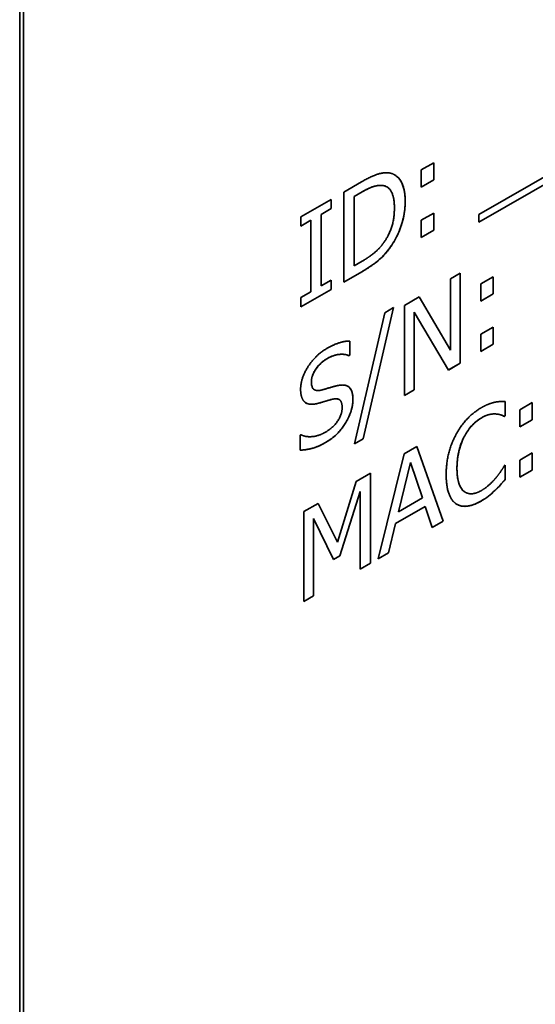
# Model space of a CAD drawing. Header units: millimetres. Extents: x 5 to 415, y 5 to 292.
# Tile 24 of 32: x 379.01 to 383.69, y 224.76 to 233.7. Entities that reach past the tile are written whole.
import ezdxf

# ---------------------------------------------------------------- set-up
doc = ezdxf.new("R2010")
doc.units = ezdxf.units.MM
doc.layers.add('Sichtbar (ISO)', color=7, linetype='Continuous', lineweight=35)
doc.layers.add('Sichtbar schmal (ISO)', color=7, linetype='Continuous', lineweight=18)

msp = doc.modelspace()

# ---------------------------------------------------------------- linework, layer by layer
at = {"layer": 'Sichtbar (ISO)'}
for p, q in [((379.00898648, 218.51142247), (379.00898648, 235.67991209)), ((379.04434182, 218.49106268), (379.04434182, 235.65955231)), ((383.18154684, 231.93065393), (388.5026114, 234.99485122)), ((388.50254069, 234.92400252), (383.18154684, 231.85984595)), ((388.5026114, 234.9239618), (383.18154684, 231.85976451)), ((382.65666044, 232.33529859), (382.77011842, 232.4006347)), ((382.65666044, 232.17894436), (382.65666044, 232.33529859)), ((382.7700477, 232.40059398), (382.7700477, 232.24432118)), ((382.77011842, 232.4006347), (382.77011842, 232.24428047)), ((382.7700477, 232.24432118), (382.65666044, 232.1790258)), ((382.77011842, 232.24428047), (382.65666044, 232.17894436)), ((382.7700477, 232.24432118), (382.77011842, 232.24428047)), ((381.95356479, 232.13446826), (382.11458343, 232.22719273)), ((382.30590143, 232.19434301), (382.30597214, 232.19430229)), ((382.34423249, 232.18169149), (382.3443032, 232.18165077)), ((381.5633381, 231.90975166), (381.83724171, 232.06748226)), ((381.837171, 232.06744154), (381.837171, 231.98404572)), ((381.83724171, 232.06748226), (381.83724171, 231.984005)), ((381.95356479, 231.31692113), (381.95356479, 232.13446826)), ((382.11909688, 232.13579575), (382.04746937, 232.09454821)), ((382.04746937, 232.09454821), (382.04746937, 231.46515617)), ((382.04746937, 232.09454821), (382.04754008, 232.09450749)), ((382.11916759, 232.13575503), (382.04754008, 232.09450749)), ((382.04754008, 232.09450749), (382.04754008, 231.46511545)), ((381.837171, 231.98404572), (381.74720684, 231.9322388)), ((381.83724171, 231.984005), (381.74727755, 231.93219809)), ((381.837171, 231.98404572), (381.83724171, 231.984005)), ((381.5633381, 231.8262744), (381.5633381, 231.90975166)), ((381.65323155, 231.87812203), (381.5633381, 231.82635584)), ((381.65330226, 231.87808131), (381.5633381, 231.8262744)), ((381.65323155, 231.87812203), (381.65330226, 231.87808131)), ((381.65330226, 231.2274887), (381.65330226, 231.87808131)), ((381.74720684, 231.9322388), (381.74720684, 231.28164619)), ((381.74720684, 231.9322388), (381.74727755, 231.93219809)), ((381.74727755, 231.93219809), (381.74727755, 231.28160547)), ((382.65666044, 231.87816122), (382.77011842, 231.94349732)), ((382.65666044, 231.72180698), (382.65666044, 231.87816122)), ((382.7700477, 231.9434566), (382.7700477, 231.78718381)), ((382.77011842, 231.94349732), (382.77011842, 231.78714309)), ((383.18154684, 231.85976451), (383.18154684, 231.93065393)), ((382.7700477, 231.78718381), (382.65666044, 231.72188842)), ((382.77011842, 231.78714309), (382.65666044, 231.72180698)), ((382.7700477, 231.78718381), (382.77011842, 231.78714309)), ((382.36664156, 231.62046693), (382.36671227, 231.62042621)), ((382.04746937, 231.46515617), (382.04754008, 231.46511545)), ((382.04754008, 231.46511545), (382.11916759, 231.50636299)), ((381.74727755, 231.28160547), (381.83724171, 231.33341238)), ((381.837171, 231.33337166), (381.837171, 231.24997584)), ((381.83724171, 231.33341238), (381.83724171, 231.24993512)), ((382.11623178, 231.41067626), (381.95356479, 231.31700256)), ((382.11630249, 231.41063554), (381.95356479, 231.31692113)), ((382.92254176, 231.34639527), (383.01021383, 231.39688226)), ((382.92254176, 230.69911524), (382.92254176, 231.34639527)), ((383.01014312, 231.39684154), (383.01014312, 230.57937584)), ((383.01021383, 231.39688226), (383.01021383, 230.57933512)), ((383.19701838, 231.30040032), (383.31047636, 231.36573642)), ((383.31040565, 231.3656957), (383.31040565, 231.20942291)), ((383.31047636, 231.36573642), (383.31047636, 231.20938219)), ((381.837171, 231.24997584), (381.5633381, 231.09228596)), ((381.83724171, 231.24993512), (381.5633381, 231.09220452)), ((381.74720684, 231.28164619), (381.74727755, 231.28160547)), ((381.837171, 231.24997584), (381.83724171, 231.24993512)), ((383.19701838, 231.14404608), (383.19701838, 231.30040032)), ((381.5633381, 231.17568178), (381.65330226, 231.2274887)), ((381.5633381, 231.09220452), (381.5633381, 231.17568178)), ((382.50423709, 231.10550963), (382.63775077, 231.18239505)), ((382.6377159, 231.18237496), (382.92247105, 230.69915596)), ((382.63775077, 231.18239505), (382.92254176, 230.69911524)), ((383.31040565, 231.20942291), (383.19701838, 231.14412752)), ((383.31047636, 231.20938219), (383.19701838, 231.14404608)), ((383.31040565, 231.20942291), (383.31047636, 231.20938219)), ((382.4061581, 231.08546818), (382.12941124, 229.89464127)), ((382.40625066, 231.08552148), (382.12948195, 229.89460055)), ((382.32488181, 231.03866428), (382.40625066, 231.08552148)), ((382.50423709, 230.28796249), (382.50423709, 231.10550963)), ((382.04925914, 229.84840331), (382.32488181, 231.03866428)), ((382.59183846, 231.04340929), (382.59183846, 230.3384902)), ((382.59183846, 231.04340929), (382.59190917, 231.04336857)), ((382.90477814, 230.51861874), (382.59190917, 231.04336857)), ((382.59190917, 231.04336857), (382.59190917, 230.33844948)), ((383.19701838, 230.84326294), (383.31047636, 230.90859904)), ((383.31040565, 230.90855832), (383.31040565, 230.75228553)), ((383.31047636, 230.90859904), (383.31047636, 230.75224481)), ((383.19701838, 230.68690871), (383.19701838, 230.84326294)), ((382.00907702, 230.78198022), (382.00907702, 230.65216779)), ((382.00914774, 230.78198059), (382.00914774, 230.65212707)), ((383.31040565, 230.75228553), (383.19701838, 230.68699015)), ((383.31047636, 230.75224481), (383.19701838, 230.68690871)), ((383.31040565, 230.75228553), (383.31047636, 230.75224481)), ((382.00907702, 230.65216779), (382.00220078, 230.64820803)), ((382.00220078, 230.64820803), (382.00227149, 230.64816731)), ((382.00914774, 230.65212707), (382.00227149, 230.64816731)), ((382.00907702, 230.65216779), (382.00914774, 230.65212707)), ((382.92247105, 230.69915596), (382.92254176, 230.69911524)), ((383.01014312, 230.57937584), (382.90474199, 230.51867936)), ((383.01021383, 230.57933512), (382.90477814, 230.51861874)), ((383.01014312, 230.57937584), (383.01021383, 230.57933512)), ((381.68685506, 230.33935575), (381.68692577, 230.33931503)), ((382.59183846, 230.3384902), (382.50423709, 230.28804393)), ((382.59190917, 230.33844948), (382.50423709, 230.28796249)), ((382.59183846, 230.3384902), (382.59190917, 230.33844948)), ((381.72371302, 230.21686776), (381.72378373, 230.21682704)), ((381.91097761, 230.25055368), (381.91104832, 230.25051296)), ((383.41985249, 230.23242514), (383.41985249, 230.10128416)), ((383.4199232, 230.232422), (383.4199232, 230.10124344)), ((383.5511448, 230.15825844), (383.66460278, 230.22359454)), ((383.66453207, 230.22355382), (383.66453207, 230.06728103)), ((383.66460278, 230.22359454), (383.66460278, 230.06724031)), ((383.41985249, 230.10128416), (383.41240323, 230.09699442)), ((383.41240323, 230.09699442), (383.41247394, 230.0969537)), ((383.4199232, 230.10124344), (383.41247394, 230.0969537)), ((383.41985249, 230.10128416), (383.4199232, 230.10124344)), ((383.5511448, 230.0019042), (383.5511448, 230.15825844)), ((383.66453207, 230.06728103), (383.5511448, 230.00198564)), ((383.66460278, 230.06724031), (383.5511448, 230.0019042)), ((383.66453207, 230.06728103), (383.66460278, 230.06724031)), ((381.55588884, 229.92735008), (381.56276508, 229.93130984)), ((381.55588884, 229.79087139), (381.55588884, 229.92735008)), ((383.04452433, 229.90833518), (383.04459504, 229.90829446)), ((382.12948195, 229.89460055), (382.04925914, 229.84840331)), ((382.12941124, 229.89464127), (382.0492809, 229.84849728)), ((382.12941124, 229.89464127), (382.12948195, 229.89460055)), ((382.50251803, 229.75844997), (382.61826809, 229.82510599)), ((382.61822113, 229.82507895), (382.85657374, 229.14487139)), ((382.61826809, 229.82510599), (382.85664445, 229.14483067)), ((382.26414168, 228.80363102), (382.50251803, 229.75844997)), ((383.5511448, 229.70112106), (383.66460278, 229.76645716)), ((383.66453207, 229.76641644), (383.66453207, 229.61014365)), ((383.66460278, 229.76645716), (383.66460278, 229.61010293)), ((382.55803027, 229.67919576), (382.44915645, 229.23157658)), ((382.55810098, 229.67915505), (382.44922716, 229.23153586)), ((382.55803027, 229.67919576), (382.55810098, 229.67915505)), ((382.66754782, 229.35725836), (382.55810098, 229.67915505)), ((383.41304696, 229.65074659), (383.4199232, 229.65470635)), ((383.41985249, 229.65466563), (383.41985249, 229.52489356)), ((383.4199232, 229.65470635), (383.4199232, 229.52485284)), ((383.5511448, 229.54476682), (383.5511448, 229.70112106)), ((382.06644974, 229.50733494), (382.19709833, 229.58257046)), ((382.19702761, 229.58252974), (382.19702761, 228.76506404)), ((382.19709833, 229.58257046), (382.19709833, 228.76502332)), ((383.66453207, 229.61014365), (383.5511448, 229.54484826)), ((383.66460278, 229.61010293), (383.5511448, 229.54476682)), ((383.66453207, 229.61014365), (383.66460278, 229.61010293)), ((381.89568976, 228.95385098), (382.06644974, 229.50733494)), ((383.41985249, 229.52489356), (383.4199232, 229.52485284)), ((382.10305232, 229.41520383), (381.91853985, 228.8299497)), ((382.10312303, 229.41516311), (381.91861056, 228.82990898)), ((382.10305232, 229.41520383), (382.10312303, 229.41516311)), ((382.10312303, 228.71090654), (382.10312303, 229.41516311)), ((383.05875349, 229.4073602), (383.0588242, 229.40731948)), ((383.32587719, 229.42440053), (383.3259479, 229.42435981)), ((381.59084307, 229.23345127), (381.71919957, 229.30736686)), ((381.71916044, 229.30734433), (381.89561905, 228.9538917)), ((381.71919957, 229.30736686), (381.89568976, 228.95385098)), ((382.69326301, 229.27939569), (382.42337055, 229.12397495)), ((382.69333372, 229.27935497), (382.42344126, 229.12393424)), ((382.44922716, 229.23153586), (382.66754782, 229.35725836)), ((382.69326301, 229.27939569), (382.69333372, 229.27935497)), ((382.75751197, 229.08774407), (382.69333372, 229.27935497)), ((381.59084307, 228.41590414), (381.59084307, 229.23345127)), ((382.44915645, 229.23157658), (382.44922716, 229.23153586)), ((381.67844443, 229.17068841), (381.67851514, 229.17064769)), ((381.67844443, 229.17068841), (381.67844443, 228.46643184)), ((381.67851514, 229.17064769), (381.67851514, 228.46639112)), ((381.86130855, 228.79691095), (381.67851514, 229.17064769)), ((382.42337055, 229.12397495), (382.3591923, 228.85844847)), ((382.42344126, 229.12393424), (382.35926301, 228.85840775)), ((382.42337055, 229.12397495), (382.42344126, 229.12393424)), ((382.85657374, 229.14487139), (382.75748911, 229.08781235)), ((382.85664445, 229.14483067), (382.75751197, 229.08774407)), ((382.85657374, 229.14487139), (382.85664445, 229.14483067)), ((381.89561905, 228.9538917), (381.89568976, 228.95385098)), ((381.91853985, 228.8299497), (381.86127747, 228.79697449)), ((381.91861056, 228.82990898), (381.86130855, 228.79691095)), ((381.91853985, 228.8299497), (381.91861056, 228.82990898)), ((382.35926301, 228.85840775), (382.26414168, 228.80363102)), ((382.3591923, 228.85844847), (382.26416542, 228.80372613)), ((382.3591923, 228.85844847), (382.35926301, 228.85840775)), ((382.19702761, 228.76506404), (382.10312303, 228.71098798)), ((382.19709833, 228.76502332), (382.10312303, 228.71090654)), ((382.19702761, 228.76506404), (382.19709833, 228.76502332)), ((381.67844443, 228.46643184), (381.59084307, 228.41598557)), ((381.67851514, 228.46639112), (381.59084307, 228.41590414)), ((381.67844443, 228.46643184), (381.67851514, 228.46639112))]:
    msp.add_line(p, q, dxfattribs=at)
for points, degree in [([(382.11458343, 232.22719273), (382.21428893, 232.28460931), (382.32774691, 232.31549448), (382.36785831, 232.30811728)], 2), ([(382.36785831, 232.30811728), (382.4360477, 232.29504602), (382.51111333, 232.16535626), (382.51111333, 232.04610303)], 2), ([(382.30597214, 232.19430229), (382.26815282, 232.19836178), (382.18277282, 232.17238284), (382.11916759, 232.13575503)], 2), ([(382.34423249, 232.18169149), (382.33276418, 232.18829565), (382.31996454, 232.19247587), (382.30590143, 232.19434301)], 3), ([(382.4131269, 231.99100143), (382.4131269, 232.08507898), (382.35926301, 232.18722693), (382.30597214, 232.19430229)], 2), ([(382.31456744, 231.67321275), (382.36384717, 231.7400171), (382.4131269, 231.89559885), (382.4131269, 231.99100143)], 2), ([(382.51111333, 232.04610303), (382.51111333, 231.9341375), (382.43260958, 231.70872532), (382.36671227, 231.62042621)], 2), ([(382.36671227, 231.62042621), (382.31284838, 231.55031951), (382.20225551, 231.46013259), (382.11630249, 231.41063554)], 2), ([(382.11916759, 231.50636299), (382.18162678, 231.54233084), (382.2761751, 231.61996572), (382.31456744, 231.67321275)], 2), ([(381.56104602, 230.34306858), (381.56104602, 230.44244627), (381.69513273, 230.65415281), (381.79884936, 230.71387925)], 2), ([(381.79884936, 230.71387925), (381.85844345, 230.7481972), (381.96387915, 230.78175034), (382.00914774, 230.78198059)], 2), ([(381.80515258, 230.62343148), (381.73982829, 230.58581373), (381.65903246, 230.46839708), (381.65903246, 230.41075802)], 2), ([(382.00227149, 230.64816731), (381.96846331, 230.66447444), (381.86302761, 230.6567595), (381.80515258, 230.62343148)], 2), ([(381.65903246, 230.41075802), (381.65903246, 230.35908162), (381.70659313, 230.32485582), (381.75128869, 230.33668141)], 2), ([(381.75128869, 230.33668141), (381.78108574, 230.34456513), (381.86761177, 230.37054152), (381.89626278, 230.37710276)], 2), ([(381.89626278, 230.37710276), (381.96903633, 230.39317207), (382.0366527, 230.32809443), (382.0366527, 230.25190486)], 2), ([(381.60688763, 230.22172551), (381.58511287, 230.23634949), (381.56104602, 230.29536729), (381.56104602, 230.34306858)], 2), ([(381.72378373, 230.21682704), (381.68711044, 230.2069711), (381.62923542, 230.2074315), (381.60688763, 230.22172551)], 2), ([(381.85156721, 230.25331164), (381.81890507, 230.24510305), (381.76446816, 230.22833032), (381.72378373, 230.21682704)], 2), ([(381.78108574, 229.95102948), (381.85901647, 229.9959068), (381.93866626, 230.11663859), (381.93866626, 230.17825276)], 2), ([(381.93866626, 230.17825276), (381.93866626, 230.22727909), (381.8968358, 230.26414218), (381.85156721, 230.25331164)], 2), ([(382.0366527, 230.25190486), (382.0366527, 230.20354105), (382.00284451, 230.0913197), (381.97247445, 230.04136737)], 2), ([(382.97182149, 229.9306512), (383.01422497, 230.01005873), (383.12997503, 230.13435382), (383.20160254, 230.17560136)], 2), ([(383.20160254, 230.17560136), (383.23712979, 230.19606014), (383.29958898, 230.22010267), (383.3259479, 230.22600651)], 2), ([(383.3259479, 230.22600651), (383.34886871, 230.23059299), (383.39642937, 230.2334682), (383.4199232, 230.232422)], 2), ([(383.20102952, 230.08251887), (383.15576094, 230.05645042), (383.0749651, 229.96685953), (383.04459504, 229.90829446)], 2), ([(383.33282414, 230.11932578), (383.3058922, 230.12104217), (383.24228697, 230.10627745), (383.20102952, 230.08251887)], 2), ([(383.41247394, 230.0969537), (383.3998675, 230.10294449), (383.36090213, 230.11760683), (383.33282414, 230.11932578)], 2), ([(381.97247445, 230.04136737), (381.93866626, 229.98612256), (381.85271325, 229.89819947), (381.78796198, 229.86091169)], 2), ([(381.56276508, 229.93130984), (381.60917971, 229.90768689), (381.72664883, 229.91968135), (381.78108574, 229.95102948)], 2), ([(382.88357639, 229.5684508), (382.88357639, 229.67114108), (382.92884498, 229.84958865), (382.97182149, 229.9306512)], 2), ([(383.04459504, 229.90829446), (383.01479799, 229.84939685), (382.98156283, 229.70371707), (382.98156283, 229.62487743)], 2), ([(381.78796198, 229.86091169), (381.71117729, 229.81669433), (381.60344951, 229.79175903), (381.55588884, 229.79087139)], 2), ([(383.33798133, 229.54192989), (383.36376723, 229.57400447), (383.40215958, 229.63188912), (383.41304696, 229.65074659)], 2), ([(382.97239451, 229.30423921), (382.92999102, 229.3328221), (382.88357639, 229.465098), (382.88357639, 229.5684508)], 2), ([(382.98156283, 229.62487743), (382.98156283, 229.54073765), (383.01651705, 229.43962567), (383.04688712, 229.415376)], 2), ([(383.20102952, 229.422651), (383.24171395, 229.4460796), (383.31104938, 229.50919535), (383.33798133, 229.54192989)], 2), ([(383.4199232, 229.52485284), (383.39642937, 229.4987358), (383.35517193, 229.45178909), (383.3259479, 229.42435981)], 2), ([(383.04681641, 229.41541672), (383.05063103, 229.41243966), (383.05460774, 229.40974759), (383.0587535, 229.40736021)], 3), ([(383.04688712, 229.415376), (383.07668416, 229.39212138), (383.15633396, 229.39691253), (383.20102952, 229.422651)], 2), ([(383.3259479, 229.42435981), (383.29500482, 229.39461555), (383.24228697, 229.35233203), (383.19988348, 229.32791349)], 2), ([(383.19988348, 229.32791349), (383.13112107, 229.28831585), (383.01479799, 229.2749938), (382.97239451, 229.30423921)], 2)]:
    msp.add_open_spline(points, degree=degree, dxfattribs=at)
for points, knots in [([(382.41491679, 232.29090252), (382.42231589, 232.28663883), (382.42934792, 232.28169704), (382.45336249, 232.26137321), (382.47060763, 232.23996495), (382.50366034, 232.16451411), (382.51104262, 232.10721395), (382.51104262, 232.04614375)], [-0.043116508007, -0.043116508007, -0.043116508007, -0.043116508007, -0.037376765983, -0.037376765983, -0.022409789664, -0.022409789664, 0, 0, 0, 0]), ([(382.30590143, 232.19434301), (382.28071058, 232.19704697), (382.25387696, 232.19408024), (382.20793433, 232.18010108), (382.17557489, 232.16831927), (382.11909688, 232.13579575)], [-0.063058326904, -0.063058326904, -0.063058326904, -0.063058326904, -0.023961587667, -0.023961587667, 0, 0, 0, 0]), ([(382.51104262, 232.04614375), (382.51104262, 232.00020337), (382.5060865, 231.9518813), (382.48134334, 231.84206026), (382.46221298, 231.79282294), (382.42498401, 231.70917338), (382.39848966, 231.6631418), (382.36664156, 231.62046693)], [-0.037632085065, -0.037632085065, -0.037632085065, -0.037632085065, -0.027760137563, -0.027760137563, -0.016196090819, -0.016196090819, 0, 0, 0, 0]), ([(382.36664156, 231.62046693), (382.31685633, 231.55566881), (382.2773573, 231.52147541), (382.21340423, 231.4693226), (382.16093795, 231.43642083), (382.11623178, 231.41067626)], [-0.027520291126, -0.027520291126, -0.027520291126, -0.027520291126, -0.01896722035, -0.01896722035, 0, 0, 0, 0]), ([(381.80508187, 230.6234722), (381.78999641, 230.61478506), (381.77478135, 230.6046056), (381.74677507, 230.58190164), (381.73391572, 230.56975494), (381.70663759, 230.5387022), (381.69475551, 230.52129102), (381.6776758, 230.49111972), (381.67096305, 230.47583277), (381.66117267, 230.4428532), (381.65896175, 230.42636891), (381.65896175, 230.41079874)], [-0.025032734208, -0.025032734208, -0.025032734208, -0.025032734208, -0.020323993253, -0.020323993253, -0.016114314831, -0.016114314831, -0.010857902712, -0.010857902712, -0.00571349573, -0.00571349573, 0, 0, 0, 0]), ([(382.00220078, 230.64820803), (381.9711616, 230.66317955), (381.93415475, 230.66239841), (381.87780495, 230.65719746), (381.84214953, 230.64481805), (381.80508187, 230.6234722)], [-0.02591395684, -0.02591395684, -0.02591395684, -0.02591395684, -0.015726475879, -0.015726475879, 0, 0, 0, 0]), ([(381.65896175, 230.41079874), (381.65896175, 230.39833032), (381.66000004, 230.38636571), (381.66489507, 230.36621107), (381.66841999, 230.35788471), (381.67563465, 230.34827509), (381.6797775, 230.34345068), (381.68685682, 230.3393588)], [-0.041667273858, -0.041667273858, -0.041667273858, -0.041667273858, -0.028132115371, -0.028132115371, -0.01598919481, -0.01598919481, -0.010665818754, -0.010665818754, -0.010665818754, -0.010665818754]), ([(381.98905156, 230.37098046), (381.98922129, 230.37088259), (381.98939066, 230.37078402), (382.00757854, 230.36009921), (382.01730133, 230.34388576), (382.03270718, 230.30902726), (382.03658199, 230.28172932), (382.03658199, 230.25194558)], [-0.017381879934, -0.017381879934, -0.017381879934, -0.017381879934, -0.017321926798, -0.017321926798, -0.010929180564, -0.010929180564, 0, 0, 0, 0]), ([(381.72371302, 230.21686776), (381.68890867, 230.2075141), (381.66784503, 230.20716452), (381.63883793, 230.20739527), (381.62176624, 230.21222314), (381.60688561, 230.22172233)], [-0.013800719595, -0.013800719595, -0.013800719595, -0.013800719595, -0.009170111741, -0.009170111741, -0.000014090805, -0.000014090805, -0.000014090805, -0.000014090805]), ([(381.8514965, 230.25335236), (381.83164797, 230.24836407), (381.81170006, 230.2429456), (381.77002109, 230.23010376), (381.7450668, 230.22290541), (381.72371302, 230.21686776)], [-0.018038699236, -0.018038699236, -0.018038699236, -0.018038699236, -0.009346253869, -0.009346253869, 0, 0, 0, 0]), ([(381.91097573, 230.25055042), (381.90778107, 230.25239351), (381.90423426, 230.25388681), (381.88593002, 230.25906798), (381.86864614, 230.25745542), (381.8514965, 230.25335236)], [-0.009660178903, -0.009660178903, -0.009660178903, -0.009660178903, -0.0075780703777, -0.0075780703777, 0, 0, 0, 0]), ([(382.03658199, 230.25194558), (382.03658199, 230.23412506), (382.0348607, 230.21553745), (382.02742878, 230.17361304), (382.02158051, 230.15272804), (382.00528824, 230.10335813), (381.99088505, 230.07180593), (381.97240374, 230.04140809)], [-0.020969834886, -0.020969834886, -0.020969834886, -0.020969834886, -0.016220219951, -0.016220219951, -0.010678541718, -0.010678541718, 0, 0, 0, 0]), ([(383.20095881, 230.08255959), (383.18490132, 230.07331269), (383.16903241, 230.06214249), (383.13548628, 230.0336591), (383.1205198, 230.01793237), (383.08388383, 229.97541991), (383.06262003, 229.94323059), (383.04452433, 229.90833518)], [-0.022301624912, -0.022301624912, -0.022301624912, -0.022301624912, -0.017416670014, -0.017416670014, -0.01181529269, -0.01181529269, 0, 0, 0, 0]), ([(383.33275343, 230.1193665), (383.30751649, 230.12097487), (383.28535363, 230.11633167), (383.25057979, 230.1082596), (383.22538947, 230.09662827), (383.20095881, 230.08255959)], [-0.015377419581, -0.015377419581, -0.015377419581, -0.015377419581, -0.010365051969, -0.010365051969, 0, 0, 0, 0]), ([(383.41240323, 230.09699442), (383.40197898, 230.10194819), (383.39118902, 230.10622424), (383.36582698, 230.11576776), (383.34917079, 230.11836142), (383.33275343, 230.1193665)], [-0.013922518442, -0.013922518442, -0.013922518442, -0.013922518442, -0.007952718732, -0.007952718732, 0, 0, 0, 0]), ([(381.97240374, 230.04140809), (381.94033161, 229.98900011), (381.90999174, 229.95690385), (381.86376402, 229.90961658), (381.82601381, 229.88290573), (381.78789127, 229.86095241)], [-0.023471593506, -0.023471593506, -0.023471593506, -0.023471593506, -0.016174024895, -0.016174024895, 0, 0, 0, 0]), ([(383.04452433, 229.90833518), (383.02014466, 229.8601457), (383.00632014, 229.81258652), (382.98608115, 229.72387291), (382.98149212, 229.6727581), (382.98149212, 229.62491815)], [-0.029537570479, -0.029537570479, -0.029537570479, -0.029537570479, -0.017554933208, -0.017554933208, 0, 0, 0, 0]), ([(381.78789127, 229.86095241), (381.7128756, 229.81775376), (381.6725504, 229.80781061), (381.62248999, 229.79622334), (381.58855755, 229.791529), (381.55588884, 229.79091343)], [-0.022172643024, -0.022172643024, -0.022172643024, -0.022172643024, -0.01539598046, -0.01539598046, -0.000011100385, -0.000011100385, -0.000011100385, -0.000011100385]), ([(382.98149212, 229.62491815), (382.98149212, 229.54537428), (382.99320391, 229.50439665), (383.0130138, 229.45371503), (383.02732722, 229.4309783), (383.04681641, 229.41541672)], [-0.024290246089, -0.024290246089, -0.024290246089, -0.024290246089, -0.01284413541, -0.01284413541, 0, 0, 0, 0]), ([(383.41985249, 229.52489356), (383.40508488, 229.50847706), (383.39036827, 229.49196008), (383.36007613, 229.45749075), (383.34244885, 229.43995446), (383.32587719, 229.42440053)], [-0.0142592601, -0.0142592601, -0.0142592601, -0.0142592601, -0.007368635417, -0.007368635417, 0, 0, 0, 0]), ([(383.32587719, 229.42440053), (383.30710783, 229.40635835), (383.28799169, 229.38908794), (383.24838517, 229.35732067), (383.22361207, 229.34165931), (383.19981277, 229.32795421)], [-0.019807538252, -0.019807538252, -0.019807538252, -0.019807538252, -0.01009718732, -0.01009718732, 0, 0, 0, 0]), ([(383.19981277, 229.32795421), (383.1749577, 229.31364112), (383.15022276, 229.30202653), (383.10275116, 229.28608505), (383.0800031, 229.28143547), (383.02568975, 229.27929373), (382.99696672, 229.28730531), (382.97239082, 229.30423373)], [-0.035882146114, -0.035882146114, -0.035882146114, -0.035882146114, -0.025416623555, -0.025416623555, -0.015468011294, -0.015468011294, -0.000014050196, -0.000014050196, -0.000014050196, -0.000014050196])]:
    msp.add_open_spline(points, degree=3, knots=knots, dxfattribs=at)
at = {"layer": 'Sichtbar schmal (ISO)'}
for p, q in [((382.11909688, 232.13579575), (382.11916759, 232.13575503)), ((382.51104262, 232.04614375), (382.51111333, 232.04610303)), ((382.11623178, 231.41067626), (382.11630249, 231.41063554)), ((381.80508187, 230.6234722), (381.80515258, 230.62343148)), ((381.65896175, 230.41079874), (381.65903246, 230.41075802)), ((381.8514965, 230.25335236), (381.85156721, 230.25331164)), ((382.03658199, 230.25194558), (382.0366527, 230.25190486)), ((383.20095881, 230.08255959), (383.20102952, 230.08251887)), ((383.33275343, 230.1193665), (383.33282414, 230.11932578)), ((381.97240374, 230.04140809), (381.97247445, 230.04136737)), ((381.78789127, 229.86095241), (381.78796198, 229.86091169)), ((382.98149212, 229.62491815), (382.98156283, 229.62487743)), ((383.04681641, 229.41541672), (383.04688712, 229.415376)), ((383.19981277, 229.32795421), (383.19988348, 229.32791349))]:
    msp.add_line(p, q, dxfattribs=at)

doc.saveas('drawing.dxf')
